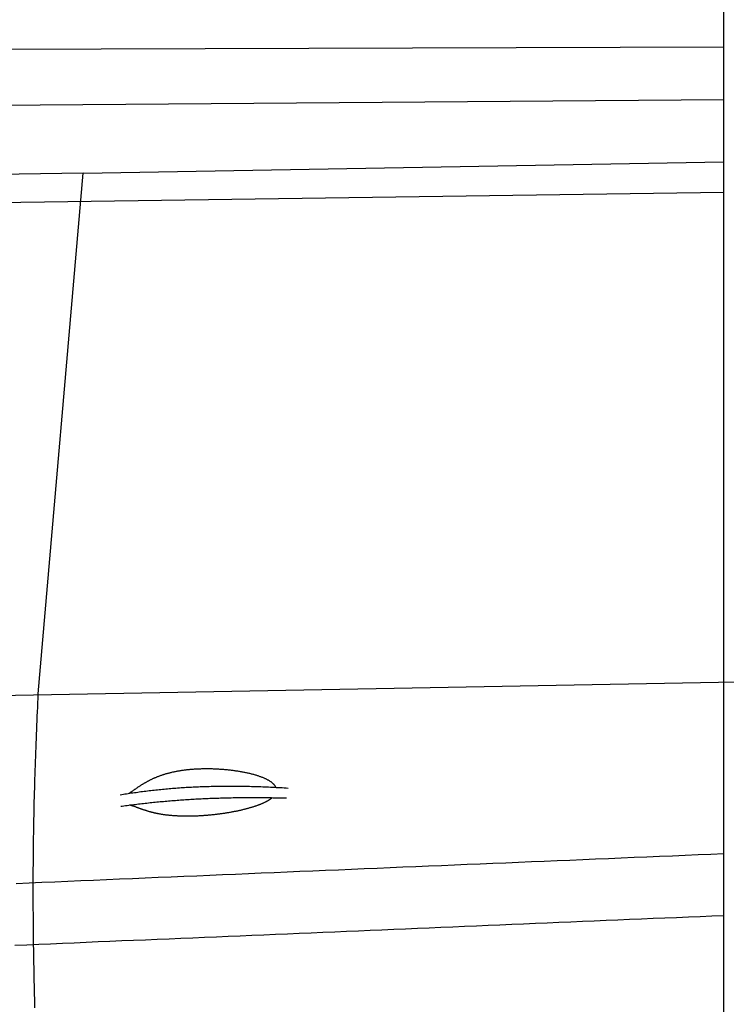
# Model space of a CAD drawing. Extents: x 1073 to 6773, y 5641 to 11966.
# Tile 35 of 58: x 3600 to 4451, y 9026 to 10211. Entities that reach past the tile are written whole.
import ezdxf

# ---------------------------------------------------------------- set-up
doc = ezdxf.new("R2010")
doc.units = 0
doc.layers.get('0').update_dxf_attribs({"linetype": 'CONTINUOUS'})
doc.layers.add('CAR', color=10, linetype='CONTINUOUS')

msp = doc.modelspace()

# ---------------------------------------------------------------- linework, layer by layer
msp.add_line((4447.6, 8072.5), (4447.6, 10319.5))
at = {"layer": 'CAR'}
for p, q in [((3285.7, 10174.9), (4447.6, 10178.8)), ((2824.7, 10102.5), (4447.6, 10115.2)), ((3676.3, 10026.7), (4447.6, 10040.1)), ((3676.3, 10026.7), (2905, 10012.2)), ((3622.5, 9399.6), (3676.3, 10026.7)), ((3547.5, 9990.7), (4447.6, 10003.7)), ((3520.4, 9396.7), (4463.1, 9414.2))]:
    msp.add_line(p, q, dxfattribs=at)
for points in [[(3618.5, 9021.4, 0), (3618.4, 9026.8, 0), (3618.2, 9032.2, 0), (3618.1, 9037.6, 0), (3618, 9043, 0), (3617.8, 9048.4, 0), (3617.7, 9053.8, 0), (3617.6, 9059.2, 0), (3617.5, 9064.6, 0), (3617.4, 9070, 0), (3617.3, 9075.4, 0), (3617.2, 9080.8, 0), (3617.1, 9086.2, 0), (3617, 9091.6, 0), (3616.9, 9097, 0), (3616.9, 9102.5, 0), (3616.8, 9107.9, 0), (3616.8, 9113.3, 0), (3616.7, 9118.7, 0), (3616.7, 9124.1, 0), (3616.6, 9129.5, 0), (3616.6, 9134.9, 0), (3616.5, 9140.3, 0), (3616.5, 9145.7, 0), (3616.5, 9151.1, 0), (3616.5, 9156.5, 0), (3616.5, 9161.9, 0), (3616.5, 9167.3, 0), (3616.5, 9172.7, 0), (3616.5, 9178.1, 0), (3616.5, 9183.5, 0), (3616.5, 9188.9, 0), (3616.6, 9194.3, 0), (3616.6, 9199.7, 0), (3616.7, 9205.1, 0), (3616.7, 9210.5, 0), (3616.8, 9215.9, 0), (3616.8, 9221.3, 0), (3616.9, 9226.7, 0), (3617, 9232.1, 0), (3617.1, 9237.5, 0), (3617.2, 9242.9, 0), (3617.3, 9248.3, 0), (3617.4, 9253.7, 0), (3617.5, 9259.1, 0), (3617.6, 9264.5, 0), (3617.7, 9269.9, 0), (3617.9, 9275.3, 0), (3618, 9280.7, 0), (3618.2, 9286.1, 0), (3618.3, 9291.5, 0), (3618.5, 9297, 0), (3618.7, 9302.4, 0), (3618.8, 9307.8, 0), (3619, 9313.2, 0), (3619.2, 9318.6, 0), (3619.4, 9324, 0), (3619.6, 9329.4, 0), (3619.8, 9334.8, 0), (3620, 9340.2, 0), (3620.2, 9345.6, 0), (3620.4, 9351, 0), (3620.7, 9356.4, 0), (3620.9, 9361.8, 0), (3621.1, 9367.2, 0), (3621.3, 9372.6, 0), (3621.6, 9378, 0), (3621.8, 9383.4, 0), (3622, 9388.8, 0), (3622.2, 9394.2, 0), (3622.5, 9399.6, 0)], [(3731.4, 9279.7, 0), (3732, 9280.1, 0), (3732.5, 9280.4, 0), (3733, 9280.8, 0), (3733.5, 9281.1, 0), (3734.1, 9281.5, 0), (3734.6, 9281.8, 0), (3735.1, 9282.2, 0), (3735.6, 9282.5, 0), (3736.1, 9282.9, 0), (3736.6, 9283.3, 0), (3737.2, 9283.6, 0), (3737.7, 9284, 0), (3738.2, 9284.3, 0), (3738.7, 9284.7, 0), (3739.2, 9285, 0), (3739.8, 9285.4, 0), (3740.3, 9285.8, 0), (3740.8, 9286.1, 0), (3741.3, 9286.5, 0), (3741.8, 9286.8, 0), (3742.4, 9287.2, 0), (3742.9, 9287.5, 0), (3743.4, 9287.9, 0), (3744, 9288.2, 0), (3744.5, 9288.6, 0), (3745.1, 9288.9, 0), (3745.6, 9289.3, 0), (3746.1, 9289.6, 0), (3746.7, 9290, 0), (3747.2, 9290.3, 0), (3747.8, 9290.7, 0), (3748.3, 9291, 0), (3748.9, 9291.4, 0), (3749.5, 9291.7, 0), (3750.1, 9292, 0), (3750.6, 9292.4, 0), (3751.2, 9292.7, 0), (3751.8, 9293, 0), (3752.4, 9293.4, 0), (3753, 9293.7, 0), (3753.6, 9294, 0), (3754.2, 9294.4, 0), (3754.8, 9294.7, 0), (3755.4, 9295, 0), (3756, 9295.4, 0), (3756.6, 9295.7, 0), (3757.3, 9296, 0), (3757.9, 9296.3, 0), (3758.5, 9296.6, 0), (3759.2, 9296.9, 0), (3759.8, 9297.2, 0), (3760.5, 9297.5, 0), (3761.2, 9297.9, 0), (3761.8, 9298.1, 0), (3762.5, 9298.5, 0), (3763.2, 9298.7, 0), (3763.9, 9299, 0), (3764.6, 9299.3, 0), (3765.3, 9299.6, 0), (3766, 9299.9, 0), (3766.7, 9300.2, 0), (3767.4, 9300.5, 0), (3768.2, 9300.7, 0), (3768.9, 9301, 0), (3769.6, 9301.3, 0), (3770.4, 9301.5, 0), (3771.1, 9301.8, 0), (3771.9, 9302, 0), (3772.7, 9302.3, 0), (3773.4, 9302.5, 0), (3774.2, 9302.8, 0), (3775, 9303, 0), (3775.8, 9303.3, 0), (3776.6, 9303.5, 0), (3777.5, 9303.8, 0), (3778.3, 9304, 0), (3779.1, 9304.2, 0), (3779.9, 9304.4, 0), (3780.8, 9304.6, 0), (3781.7, 9304.8, 0), (3782.5, 9305, 0), (3783.4, 9305.2, 0), (3784.3, 9305.5, 0), (3785.1, 9305.6, 0), (3786, 9305.8, 0), (3786.9, 9306, 0), (3787.8, 9306.2, 0), (3788.7, 9306.4, 0), (3789.7, 9306.5, 0), (3790.6, 9306.7, 0), (3791.5, 9306.9, 0), (3792.5, 9307, 0), (3793.4, 9307.2, 0), (3794.4, 9307.4, 0), (3795.3, 9307.5, 0), (3796.3, 9307.6, 0), (3797.3, 9307.8, 0), (3798.3, 9307.9, 0), (3799.3, 9308, 0), (3800.3, 9308.1, 0), (3801.3, 9308.3, 0), (3802.3, 9308.4, 0), (3803.3, 9308.5, 0), (3804.3, 9308.6, 0), (3805.3, 9308.7, 0), (3806.4, 9308.8, 0), (3807.4, 9308.9, 0), (3808.5, 9308.9, 0), (3809.5, 9309, 0), (3810.6, 9309.1, 0), (3811.7, 9309.1, 0), (3812.7, 9309.2, 0), (3813.8, 9309.3, 0), (3814.9, 9309.3, 0), (3816, 9309.4, 0), (3817.1, 9309.4, 0), (3818.2, 9309.4, 0), (3819.3, 9309.5, 0), (3820.4, 9309.5, 0), (3821.5, 9309.5, 0), (3822.6, 9309.5, 0), (3823.7, 9309.5, 0), (3824.8, 9309.5, 0), (3825.9, 9309.5, 0), (3827.1, 9309.5, 0), (3828.2, 9309.5, 0), (3829.3, 9309.5, 0), (3830.5, 9309.5, 0), (3831.6, 9309.5, 0), (3832.8, 9309.4, 0), (3833.9, 9309.4, 0), (3835, 9309.3, 0), (3836.2, 9309.3, 0), (3837.3, 9309.2, 0), (3838.5, 9309.2, 0), (3839.6, 9309.1, 0), (3840.8, 9309, 0), (3841.9, 9309, 0), (3843.1, 9308.9, 0), (3844.2, 9308.8, 0), (3845.4, 9308.7, 0), (3846.5, 9308.6, 0), (3847.6, 9308.5, 0), (3848.8, 9308.4, 0), (3849.9, 9308.3, 0), (3851.1, 9308.2, 0), (3852.2, 9308, 0), (3853.3, 9307.9, 0), (3854.5, 9307.8, 0), (3855.6, 9307.6, 0), (3856.7, 9307.5, 0), (3857.8, 9307.4, 0), (3858.9, 9307.2, 0), (3860, 9307, 0), (3861.1, 9306.9, 0), (3862.2, 9306.7, 0), (3863.3, 9306.5, 0), (3864.4, 9306.4, 0), (3865.5, 9306.2, 0), (3866.6, 9306, 0), (3867.6, 9305.8, 0), (3868.7, 9305.6, 0), (3869.7, 9305.4, 0), (3870.8, 9305.2, 0), (3871.8, 9305, 0), (3872.8, 9304.8, 0), (3873.8, 9304.6, 0), (3874.8, 9304.4, 0), (3875.8, 9304.1, 0), (3876.8, 9303.9, 0), (3877.8, 9303.7, 0), (3878.7, 9303.4, 0), (3879.7, 9303.2, 0), (3880.6, 9302.9, 0), (3881.6, 9302.7, 0), (3882.5, 9302.4, 0), (3883.4, 9302.2, 0), (3884.3, 9301.9, 0), (3885.2, 9301.6, 0), (3886, 9301.4, 0), (3886.9, 9301.1, 0), (3887.7, 9300.8, 0), (3888.5, 9300.5, 0), (3889.3, 9300.2, 0), (3890.1, 9300, 0), (3890.9, 9299.7, 0), (3891.7, 9299.4, 0), (3892.4, 9299.1, 0), (3893.2, 9298.8, 0), (3893.9, 9298.5, 0), (3894.6, 9298.1, 0), (3895.3, 9297.8, 0), (3896, 9297.5, 0), (3896.6, 9297.2, 0), (3897.3, 9296.9, 0), (3897.9, 9296.6, 0), (3898.5, 9296.2, 0), (3899.1, 9295.9, 0), (3899.7, 9295.6, 0), (3900.2, 9295.2, 0), (3900.8, 9294.9, 0), (3901.3, 9294.6, 0), (3901.8, 9294.2, 0), (3902.3, 9293.9, 0), (3902.8, 9293.5, 0), (3903.2, 9293.2, 0), (3903.6, 9292.9, 0), (3904.1, 9292.5, 0), (3904.5, 9292.1, 0), (3904.8, 9291.8, 0), (3905.2, 9291.4, 0), (3905.6, 9291.1, 0), (3905.9, 9290.7, 0), (3906.2, 9290.4, 0), (3906.5, 9290, 0), (3906.8, 9289.6, 0), (3907.1, 9289.3, 0), (3907.3, 9288.9, 0), (3907.5, 9288.6, 0), (3907.7, 9288.2, 0), (3907.9, 9287.8, 0), (3908.1, 9287.5, 0), (3908.3, 9287.1, 0)], [(3721.1, 9278, 0), (3723, 9278.3, 0), (3724.9, 9278.7, 0), (3726.8, 9279, 0), (3728.7, 9279.3, 0), (3730.6, 9279.6, 0), (3732.5, 9279.9, 0), (3734.4, 9280.2, 0), (3736.4, 9280.5, 0), (3738.3, 9280.8, 0), (3740.2, 9281, 0), (3742.2, 9281.3, 0), (3744.1, 9281.6, 0), (3746.1, 9281.9, 0), (3748, 9282.1, 0), (3750, 9282.4, 0), (3751.9, 9282.6, 0), (3753.9, 9282.9, 0), (3755.9, 9283.1, 0), (3757.9, 9283.3, 0), (3759.9, 9283.5, 0), (3761.8, 9283.8, 0), (3763.8, 9284, 0), (3765.8, 9284.2, 0), (3767.9, 9284.4, 0), (3769.9, 9284.6, 0), (3771.9, 9284.8, 0), (3773.9, 9285, 0), (3775.9, 9285.2, 0), (3778, 9285.4, 0), (3780, 9285.6, 0), (3782, 9285.7, 0), (3784.1, 9285.9, 0), (3786.1, 9286.1, 0), (3788.2, 9286.2, 0), (3790.2, 9286.4, 0), (3792.3, 9286.5, 0), (3794.4, 9286.7, 0), (3796.5, 9286.8, 0), (3798.5, 9286.9, 0), (3800.6, 9287.1, 0), (3802.7, 9287.2, 0), (3804.8, 9287.3, 0), (3806.9, 9287.4, 0), (3809, 9287.5, 0), (3811.1, 9287.6, 0), (3813.2, 9287.7, 0), (3815.4, 9287.8, 0), (3817.5, 9287.9, 0), (3819.6, 9288, 0), (3821.8, 9288, 0), (3823.9, 9288.1, 0), (3826.1, 9288.2, 0), (3828.2, 9288.2, 0), (3830.4, 9288.3, 0), (3832.5, 9288.4, 0), (3834.7, 9288.4, 0), (3836.8, 9288.4, 0), (3839, 9288.5, 0), (3841.2, 9288.5, 0), (3843.4, 9288.5, 0), (3845.6, 9288.5, 0), (3847.8, 9288.6, 0), (3850, 9288.6, 0), (3852.2, 9288.6, 0), (3854.4, 9288.6, 0), (3856.6, 9288.6, 0), (3858.8, 9288.6, 0), (3861.1, 9288.5, 0), (3863.3, 9288.5, 0), (3865.5, 9288.5, 0), (3867.8, 9288.5, 0), (3870, 9288.4, 0), (3872.3, 9288.4, 0), (3874.5, 9288.4, 0), (3876.8, 9288.3, 0), (3879.1, 9288.2, 0), (3881.3, 9288.2, 0), (3883.6, 9288.1, 0), (3885.9, 9288, 0), (3888.2, 9288, 0), (3890.5, 9287.9, 0), (3892.8, 9287.8, 0), (3895.1, 9287.7, 0), (3897.4, 9287.6, 0), (3899.7, 9287.5, 0), (3902, 9287.4, 0), (3904.3, 9287.3, 0), (3906.6, 9287.2, 0), (3909, 9287, 0), (3911.3, 9286.9, 0), (3913.6, 9286.8, 0), (3916, 9286.7, 0), (3918.3, 9286.5, 0), (3920.7, 9286.4, 0), (3923.1, 9286.2, 0)], [(3721.7, 9264.2, 0), (3723.6, 9264.5, 0), (3725.6, 9264.8, 0), (3727.5, 9265, 0), (3729.5, 9265.3, 0), (3731.4, 9265.5, 0), (3733.4, 9265.8, 0), (3735.3, 9266, 0), (3737.3, 9266.3, 0), (3739.3, 9266.5, 0), (3741.2, 9266.8, 0), (3743.2, 9267, 0), (3745.2, 9267.2, 0), (3747.2, 9267.5, 0), (3749.1, 9267.7, 0), (3751.1, 9267.9, 0), (3753.1, 9268.1, 0), (3755.1, 9268.4, 0), (3757.1, 9268.6, 0), (3759.1, 9268.8, 0), (3761.1, 9269, 0), (3763.1, 9269.2, 0), (3765.1, 9269.4, 0), (3767.1, 9269.6, 0), (3769.2, 9269.8, 0), (3771.2, 9270, 0), (3773.2, 9270.1, 0), (3775.2, 9270.3, 0), (3777.3, 9270.5, 0), (3779.3, 9270.7, 0), (3781.3, 9270.9, 0), (3783.4, 9271, 0), (3785.4, 9271.2, 0), (3787.5, 9271.3, 0), (3789.5, 9271.5, 0), (3791.6, 9271.6, 0), (3793.6, 9271.8, 0), (3795.7, 9271.9, 0), (3797.8, 9272.1, 0), (3799.8, 9272.2, 0), (3801.9, 9272.4, 0), (3804, 9272.5, 0), (3806, 9272.6, 0), (3808.1, 9272.7, 0), (3810.2, 9272.8, 0), (3812.3, 9273, 0), (3814.4, 9273.1, 0), (3816.5, 9273.2, 0), (3818.6, 9273.3, 0), (3820.7, 9273.4, 0), (3822.8, 9273.5, 0), (3824.9, 9273.6, 0), (3827, 9273.7, 0), (3829.1, 9273.8, 0), (3831.2, 9273.8, 0), (3833.4, 9273.9, 0), (3835.5, 9274, 0), (3837.6, 9274.1, 0), (3839.8, 9274.1, 0), (3841.9, 9274.2, 0), (3844, 9274.3, 0), (3846.2, 9274.3, 0), (3848.3, 9274.4, 0), (3850.5, 9274.4, 0), (3852.6, 9274.5, 0), (3854.8, 9274.5, 0), (3856.9, 9274.6, 0), (3859.1, 9274.6, 0), (3861.3, 9274.6, 0), (3863.4, 9274.7, 0), (3865.6, 9274.7, 0), (3867.8, 9274.7, 0), (3870, 9274.7, 0), (3872.2, 9274.8, 0), (3874.3, 9274.8, 0), (3876.5, 9274.8, 0), (3878.7, 9274.8, 0), (3880.9, 9274.8, 0), (3883.1, 9274.8, 0), (3885.3, 9274.8, 0), (3887.5, 9274.8, 0), (3889.7, 9274.8, 0), (3892, 9274.7, 0), (3894.2, 9274.7, 0), (3896.4, 9274.7, 0), (3898.6, 9274.7, 0), (3900.8, 9274.6, 0), (3903.1, 9274.6, 0), (3905.3, 9274.5, 0), (3907.6, 9274.5, 0), (3909.8, 9274.5, 0), (3912, 9274.4, 0), (3914.3, 9274.4, 0), (3916.5, 9274.3, 0), (3918.8, 9274.2, 0), (3921.1, 9274.2, 0)], [(3904.2, 9274.6, 0), (3903.9, 9274.3, 0), (3903.5, 9274, 0), (3903.2, 9273.7, 0), (3902.8, 9273.5, 0), (3902.5, 9273.2, 0), (3902.1, 9272.9, 0), (3901.7, 9272.6, 0), (3901.3, 9272.4, 0), (3900.9, 9272.1, 0), (3900.5, 9271.8, 0), (3900, 9271.5, 0), (3899.6, 9271.3, 0), (3899.1, 9271, 0), (3898.7, 9270.7, 0), (3898.2, 9270.5, 0), (3897.7, 9270.2, 0), (3897.2, 9269.9, 0), (3896.7, 9269.6, 0), (3896.2, 9269.4, 0), (3895.7, 9269.1, 0), (3895.2, 9268.9, 0), (3894.6, 9268.6, 0), (3894, 9268.3, 0), (3893.5, 9268.1, 0), (3892.9, 9267.8, 0), (3892.3, 9267.6, 0), (3891.7, 9267.3, 0), (3891.1, 9267, 0), (3890.5, 9266.8, 0), (3889.8, 9266.5, 0), (3889.2, 9266.3, 0), (3888.6, 9266, 0), (3887.9, 9265.8, 0), (3887.2, 9265.5, 0), (3886.6, 9265.3, 0), (3885.9, 9265, 0), (3885.2, 9264.8, 0), (3884.4, 9264.5, 0), (3883.7, 9264.3, 0), (3883, 9264.1, 0), (3882.3, 9263.8, 0), (3881.5, 9263.6, 0), (3880.8, 9263.3, 0), (3880, 9263.1, 0), (3879.2, 9262.9, 0), (3878.4, 9262.6, 0), (3877.7, 9262.4, 0), (3876.9, 9262.2, 0), (3876.1, 9261.9, 0), (3875.2, 9261.7, 0), (3874.4, 9261.5, 0), (3873.6, 9261.3, 0), (3872.7, 9261, 0), (3871.9, 9260.8, 0), (3871, 9260.6, 0), (3870.2, 9260.4, 0), (3869.3, 9260.2, 0), (3868.4, 9260, 0), (3867.5, 9259.7, 0), (3866.7, 9259.5, 0), (3865.8, 9259.3, 0), (3864.8, 9259.1, 0), (3863.9, 9258.9, 0), (3863, 9258.7, 0), (3862.1, 9258.5, 0), (3861.2, 9258.3, 0), (3860.2, 9258.1, 0), (3859.3, 9257.9, 0), (3858.3, 9257.8, 0), (3857.4, 9257.6, 0), (3856.4, 9257.4, 0), (3855.4, 9257.2, 0), (3854.5, 9257, 0), (3853.5, 9256.9, 0), (3852.5, 9256.7, 0), (3851.5, 9256.5, 0), (3850.6, 9256.3, 0), (3849.6, 9256.2, 0), (3848.6, 9256, 0), (3847.6, 9255.9, 0), (3846.6, 9255.7, 0), (3845.6, 9255.5, 0), (3844.5, 9255.4, 0), (3843.5, 9255.3, 0), (3842.5, 9255.1, 0), (3841.5, 9255, 0), (3840.5, 9254.8, 0), (3839.4, 9254.7, 0), (3838.4, 9254.6, 0), (3837.4, 9254.5, 0), (3836.4, 9254.3, 0), (3835.3, 9254.2, 0), (3834.3, 9254.1, 0), (3833.3, 9254, 0), (3832.2, 9253.9, 0), (3831.2, 9253.8, 0), (3830.2, 9253.7, 0), (3829.1, 9253.6, 0), (3828.1, 9253.5, 0), (3827.1, 9253.4, 0), (3826, 9253.3, 0), (3825, 9253.2, 0), (3823.9, 9253.1, 0), (3822.9, 9253, 0), (3821.9, 9253, 0), (3820.8, 9252.9, 0), (3819.8, 9252.8, 0), (3818.8, 9252.8, 0), (3817.8, 9252.7, 0), (3816.7, 9252.6, 0), (3815.7, 9252.6, 0), (3814.7, 9252.5, 0), (3813.7, 9252.5, 0), (3812.7, 9252.5, 0), (3811.7, 9252.4, 0), (3810.7, 9252.4, 0), (3809.6, 9252.4, 0), (3808.6, 9252.3, 0), (3807.6, 9252.3, 0), (3806.7, 9252.3, 0), (3805.7, 9252.3, 0), (3804.7, 9252.3, 0), (3803.7, 9252.3, 0), (3802.7, 9252.2, 0), (3801.7, 9252.2, 0), (3800.8, 9252.2, 0), (3799.8, 9252.3, 0), (3798.8, 9252.3, 0), (3797.9, 9252.3, 0), (3796.9, 9252.3, 0), (3796, 9252.3, 0), (3795.1, 9252.3, 0), (3794.1, 9252.4, 0), (3793.2, 9252.4, 0), (3792.3, 9252.4, 0), (3791.4, 9252.5, 0), (3790.5, 9252.5, 0), (3789.6, 9252.6, 0), (3788.7, 9252.6, 0), (3787.8, 9252.7, 0), (3786.9, 9252.7, 0), (3786, 9252.8, 0), (3785.2, 9252.8, 0), (3784.3, 9252.9, 0), (3783.4, 9253, 0), (3782.6, 9253, 0), (3781.8, 9253.1, 0), (3780.9, 9253.2, 0), (3780.1, 9253.3, 0), (3779.3, 9253.4, 0), (3778.5, 9253.5, 0), (3777.7, 9253.5, 0), (3776.9, 9253.6, 0), (3776.1, 9253.7, 0), (3775.3, 9253.8, 0), (3774.5, 9253.9, 0), (3773.8, 9254, 0), (3773, 9254.1, 0), (3772.3, 9254.3, 0), (3771.5, 9254.4, 0), (3770.8, 9254.5, 0), (3770.1, 9254.6, 0), (3769.3, 9254.7, 0), (3768.6, 9254.9, 0), (3767.9, 9255, 0), (3767.2, 9255.1, 0), (3766.5, 9255.3, 0), (3765.8, 9255.4, 0), (3765.1, 9255.5, 0), (3764.5, 9255.7, 0), (3763.8, 9255.8, 0), (3763.1, 9256, 0), (3762.5, 9256.1, 0), (3761.8, 9256.3, 0), (3761.2, 9256.4, 0), (3760.6, 9256.6, 0), (3759.9, 9256.7, 0), (3759.3, 9256.9, 0), (3758.7, 9257.1, 0), (3758.1, 9257.2, 0), (3757.5, 9257.4, 0), (3756.9, 9257.6, 0), (3756.3, 9257.7, 0), (3755.7, 9257.9, 0), (3755.1, 9258.1, 0), (3754.5, 9258.3, 0), (3753.9, 9258.4, 0), (3753.3, 9258.6, 0), (3752.8, 9258.8, 0), (3752.2, 9259, 0), (3751.6, 9259.2, 0), (3751, 9259.4, 0), (3750.5, 9259.5, 0), (3749.9, 9259.7, 0), (3749.3, 9259.9, 0), (3748.8, 9260.1, 0), (3748.2, 9260.3, 0), (3747.7, 9260.5, 0), (3747.1, 9260.7, 0), (3746.5, 9260.9, 0), (3746, 9261.1, 0), (3745.4, 9261.3, 0), (3744.8, 9261.5, 0), (3744.3, 9261.7, 0), (3743.7, 9261.9, 0), (3743.1, 9262.1, 0), (3742.6, 9262.3, 0), (3742, 9262.5, 0), (3741.4, 9262.7, 0), (3740.8, 9262.9, 0), (3740.2, 9263.1, 0), (3739.6, 9263.4, 0), (3739, 9263.6, 0), (3738.4, 9263.8, 0), (3737.7, 9264, 0), (3737.1, 9264.2, 0), (3736.4, 9264.4, 0), (3735.8, 9264.6, 0), (3735.1, 9264.8, 0), (3734.4, 9265, 0), (3733.8, 9265.2, 0), (3733.1, 9265.5, 0), (3732.3, 9265.7, 0)], [(4447.6, 9206.9, 0), (4432.1, 9206.2, 0), (4416.7, 9205.6, 0), (4401.3, 9205, 0), (4385.9, 9204.3, 0), (4370.4, 9203.7, 0), (4355, 9203, 0), (4339.6, 9202.4, 0), (4324.1, 9201.7, 0), (4308.7, 9201.1, 0), (4293.3, 9200.4, 0), (4277.8, 9199.8, 0), (4262.4, 9199.1, 0), (4246.9, 9198.5, 0), (4231.5, 9197.8, 0), (4216, 9197.2, 0), (4200.6, 9196.5, 0), (4185.1, 9195.9, 0), (4169.6, 9195.2, 0), (4154.2, 9194.6, 0), (4138.7, 9194, 0), (4123.3, 9193.3, 0), (4107.8, 9192.6, 0), (4092.3, 9192, 0), (4076.8, 9191.4, 0), (4061.4, 9190.7, 0), (4045.9, 9190, 0), (4030.4, 9189.4, 0), (4014.9, 9188.8, 0), (3999.4, 9188.1, 0), (3983.9, 9187.4, 0), (3968.4, 9186.8, 0), (3953, 9186.1, 0), (3937.5, 9185.5, 0), (3922, 9184.8, 0), (3906.5, 9184.2, 0), (3890.9, 9183.5, 0), (3875.4, 9182.9, 0), (3859.9, 9182.2, 0), (3844.4, 9181.6, 0), (3828.9, 9180.9, 0), (3813.4, 9180.2, 0), (3797.8, 9179.6, 0), (3782.3, 9178.9, 0), (3766.8, 9178.3, 0), (3751.3, 9177.6, 0), (3735.7, 9177, 0), (3720.2, 9176.3, 0), (3704.7, 9175.6, 0), (3689.1, 9175, 0), (3673.6, 9174.3, 0), (3658, 9173.7, 0), (3642.5, 9173, 0), (3626.9, 9172.4, 0), (3611.3, 9171.7, 0), (3595.8, 9171, 0)], [(4447.6, 9132.4, 0), (4433.4, 9131.8, 0), (4419.2, 9131.2, 0), (4405.1, 9130.6, 0), (4390.9, 9130, 0), (4376.8, 9129.5, 0), (4362.6, 9128.9, 0), (4348.4, 9128.3, 0), (4334.2, 9127.7, 0), (4320.1, 9127.1, 0), (4305.9, 9126.5, 0), (4291.7, 9125.9, 0), (4277.5, 9125.3, 0), (4263.4, 9124.7, 0), (4249.2, 9124.1, 0), (4235, 9123.5, 0), (4220.8, 9122.9, 0), (4206.6, 9122.3, 0), (4192.4, 9121.7, 0), (4178.2, 9121.1, 0), (4164, 9120.5, 0), (4149.8, 9120, 0), (4135.6, 9119.4, 0), (4121.4, 9118.8, 0), (4107.2, 9118.2, 0), (4093, 9117.6, 0), (4078.8, 9117, 0), (4064.6, 9116.4, 0), (4050.4, 9115.8, 0), (4036.2, 9115.2, 0), (4022, 9114.6, 0), (4007.8, 9114, 0), (3993.5, 9113.4, 0), (3979.3, 9112.8, 0), (3965.1, 9112.2, 0), (3950.9, 9111.6, 0), (3936.6, 9111, 0), (3922.4, 9110.4, 0), (3908.2, 9109.8, 0), (3893.9, 9109.2, 0), (3879.7, 9108.6, 0), (3865.4, 9108, 0), (3851.2, 9107.4, 0), (3837, 9106.8, 0), (3822.7, 9106.2, 0), (3808.5, 9105.6, 0), (3794.2, 9105, 0), (3780, 9104.4, 0), (3765.7, 9103.8, 0), (3751.4, 9103.2, 0), (3737.2, 9102.6, 0), (3722.9, 9102, 0), (3708.6, 9101.4, 0), (3694.4, 9100.8, 0), (3680.1, 9100.1, 0), (3665.8, 9099.5, 0), (3651.5, 9098.9, 0), (3637.3, 9098.3, 0), (3623, 9097.7, 0), (3608.7, 9097.1, 0), (3594.4, 9096.5, 0)]]:
    msp.add_polyline3d(points, dxfattribs=at)

doc.saveas('drawing.dxf')
